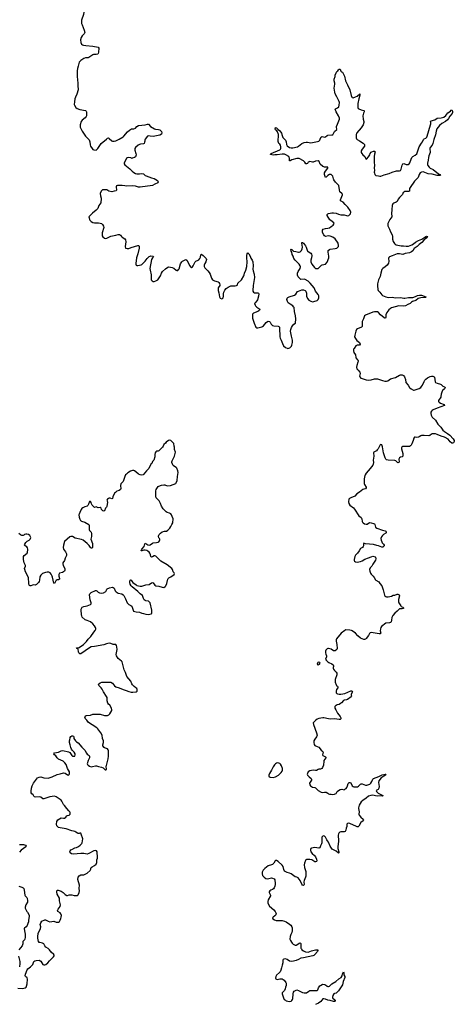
# Model space of a CAD drawing. Header units: inches. Extents: x 2294237 to 2473966, y 835830 to 1006981.
# Tile 11 of 77: x 2327874 to 2338531, y 885992 to 910126. Entities that reach past the tile are written whole.
import ezdxf

# ---------------------------------------------------------------- set-up
doc = ezdxf.new("R2010")
doc.units = ezdxf.units.IN
doc.header["$MEASUREMENT"] = 0
for name, color, linetype in [('C3828', 7, 'Continuous'), ('C3829', 7, 'Continuous'), ('C3838', 7, 'Continuous'), ('C3839', 7, 'Continuous'), ('C3920', 7, 'Continuous'), ('C3921', 7, 'Continuous'), ('C3930', 7, 'Continuous')]:
    doc.layers.add(name, color=color, linetype=linetype)

msp = doc.modelspace()

# ---------------------------------------------------------------- linework, layer by layer
at = {"layer": 'C3828', "color": 6, "elevation": 200}
for points in [[(2327830, 886384), (2327950, 886379), (2328010, 886395), (2328031, 886409), (2328044, 886436), (2328056, 886490), (2328070, 886610), (2328058, 886638), (2328021, 886670), (2328010, 886689), (2328015, 886730), (2328060, 886840), (2328078, 886862), (2328140, 886910), (2328180, 886950), (2328194, 886970), (2328210, 887015), (2328223, 887037), (2328246, 887054), (2328275, 887065), (2328350, 887070), (2328389, 887049), (2328444, 886970), (2328470, 886958), (2328490, 886960), (2328513, 886967), (2328568, 887010), (2328603, 887057), (2328701, 887159), (2328717, 887183), (2328719, 887190), (2328709, 887210), (2328647, 887270), (2328604, 887330), (2328576, 887356), (2328519, 887390), (2328490, 887425), (2328464, 887470), (2328430, 887492), (2328370, 887503), (2328353, 887510), (2328336, 887530), (2328317, 887610), (2328316, 887650), (2328330, 887730), (2328386, 887850), (2328390, 887890), (2328380, 887950), (2328390, 887991), (2328419, 888030), (2328490, 888064), (2328510, 888062), (2328570, 888030), (2328610, 888017), (2328710, 888027), (2328770, 888009), (2328810, 888002), (2328830, 888005), (2328850, 888021), (2328870, 888050), (2328885, 888095), (2328895, 888130), (2328900, 888170), (2328886, 888210), (2328865, 888230), (2328810, 888268), (2328803, 888290), (2328807, 888310), (2328816, 888324), (2328870, 888386), (2328877, 888430), (2328854, 888526), (2328847, 888590), (2328796, 888690), (2328784, 888750), (2328784, 888776), (2328794, 888786), (2328814, 888786), (2328890, 888764), (2328941, 888730), (2328990, 888685), (2329030, 888659), (2329050, 888656), (2329090, 888671), (2329150, 888675), (2329210, 888659), (2329250, 888656), (2329290, 888658), (2329309, 888671), (2329334, 888730), (2329341, 888770), (2329332, 888832), (2329338, 888910), (2329300, 889050), (2329308, 889110), (2329330, 889138), (2329370, 889168), (2329450, 889168), (2329482, 889178), (2329530, 889203), (2329601, 889270), (2329616, 889304), (2329620, 889330), (2329631, 889349), (2329650, 889363), (2329708, 889392), (2329750, 889430), (2329769, 889470), (2329768, 889530), (2329779, 889570), (2329784, 889610), (2329776, 889716), (2329773, 889733), (2329757, 889757), (2329730, 889764), (2329690, 889750), (2329573, 889687), (2329530, 889674), (2329450, 889687), (2329370, 889690), (2329190, 889671), (2329142, 889682), (2329110, 889703), (2329102, 889730), (2329110, 889750), (2329130, 889774), (2329153, 889790), (2329230, 889827), (2329270, 889839), (2329317, 889863), (2329356, 889890), (2329398, 889930), (2329408, 889952), (2329414, 890000)], [(2327870, 889908), (2327890, 889905), (2327970, 889906), (2328019, 889890), (2328031, 889869), (2328026, 889850), (2327909, 889771), (2327870, 889721)], [(2327853, 888887), (2327927, 888867), (2327956, 888850), (2327974, 888830), (2327985, 888790), (2327999, 888670), (2328009, 888650), (2328048, 888610), (2328058, 888590), (2328066, 888530), (2328062, 888498), (2328027, 888430), (2328007, 888370), (2328007, 888350), (2328046, 888270), (2328068, 888248), (2328096, 888196), (2328108, 888170), (2328108, 888150), (2328090, 888046), (2328088, 888010), (2328078, 887970), (2328056, 887924), (2328034, 887890), (2327990, 887861), (2327982, 887850), (2327989, 887790), (2328008, 887710), (2328008, 887630), (2328003, 887597), (2327990, 887570), (2327953, 887530), (2327948, 887510), (2327951, 887470), (2327935, 887425), (2327856, 887330)], [(2327844, 887170), (2327877, 887037), (2327881, 886990), (2327867, 886910)]]:
    msp.add_lwpolyline(points, dxfattribs=at)
at = {"layer": 'C3829', "color": 6, "elevation": 200}
for points in [[(2330000, 898177), (2329981, 898150), (2329950, 898087), (2329930, 898076), (2329910, 898090), (2329881, 898121), (2329870, 898150), (2329850, 898168), (2329802, 898162), (2329786, 898166), (2329770, 898178), (2329750, 898182), (2329710, 898167), (2329690, 898185), (2329655, 898230), (2329639, 898259), (2329630, 898295), (2329610, 898315), (2329590, 898318), (2329564, 898250), (2329544, 898216), (2329530, 898205), (2329470, 898187), (2329420, 898160), (2329398, 898142), (2329382, 898118), (2329353, 898050), (2329330, 898009), (2329325, 897990), (2329330, 897930), (2329350, 897881), (2329369, 897850), (2329380, 897840), (2329393, 897833), (2329469, 897809), (2329571, 897750), (2329576, 897730), (2329574, 897650), (2329579, 897630), (2329588, 897608), (2329623, 897563), (2329636, 897530), (2329635, 897455), (2329622, 897390), (2329659, 897290), (2329662, 897210), (2329660, 897190), (2329650, 897172), (2329630, 897172), (2329610, 897186), (2329579, 897239), (2329530, 897290), (2329430, 897365), (2329390, 897382), (2329236, 897416), (2329170, 897455), (2329130, 897458), (2329103, 897450), (2328970, 897339), (2328946, 897250), (2328942, 897190), (2328952, 897150), (2329000, 897080), (2329026, 897030), (2329020, 896990), (2328993, 896930), (2328973, 896870), (2328935, 896810), (2328930, 896790), (2328937, 896750), (2328980, 896670), (2328985, 896635), (2328971, 896610), (2328949, 896591), (2328924, 896576), (2328850, 896556), (2328831, 896530), (2328832, 896490), (2328850, 896430), (2328848, 896410), (2328830, 896396), (2328790, 896393), (2328770, 896383), (2328758, 896370), (2328730, 896309), (2328710, 896315), (2328681, 896461), (2328673, 896490), (2328650, 896539), (2328619, 896570), (2328590, 896583), (2328550, 896585), (2328510, 896578), (2328430, 896548), (2328390, 896512), (2328370, 896470), (2328360, 896390), (2328350, 896355), (2328333, 896327), (2328290, 896284), (2328270, 896272), (2328250, 896266), (2328210, 896272), (2328190, 896269), (2328150, 896249), (2328130, 896249), (2328118, 896258), (2328108, 896268), (2328096, 896310), (2328092, 896450), (2328021, 896590), (2327998, 896650), (2327994, 896670), (2328014, 896730), (2328013, 896750), (2327983, 896810), (2327968, 896892), (2327970, 896971), (2327984, 896990), (2328057, 897050), (2328067, 897073), (2328077, 897130), (2328078, 897150), (2328070, 897178), (2328050, 897204), (2328010, 897230), (2327996, 897250), (2327998, 897270), (2328029, 897311), (2328059, 897341), (2328110, 897370), (2328133, 897390), (2328143, 897410), (2328145, 897430), (2328142, 897450), (2328124, 897484), (2328090, 897507), (2328050, 897515), (2328026, 897515), (2327996, 897504), (2327978, 897490), (2327956, 897484), (2327930, 897486), (2327897, 897497), (2327850, 897531)], [(2330000, 894824), (2329935, 894805), (2329710, 894761), (2329630, 894751), (2329590, 894732), (2329370, 894585), (2329350, 894585), (2329327, 894607), (2329315, 894635), (2329310, 894693), (2329302, 894702), (2329279, 894710), (2329270, 894730), (2329310, 894732), (2329330, 894738), (2329441, 894810), (2329513, 894887), (2329550, 894940), (2329619, 895010), (2329690, 895110), (2329727, 895153), (2329741, 895190), (2329740, 895210), (2329734, 895230), (2329711, 895270), (2329670, 895319), (2329610, 895363), (2329530, 895398), (2329476, 895416), (2329410, 895485), (2329396, 895510), (2329393, 895530), (2329393, 895570), (2329381, 895630), (2329385, 895675), (2329397, 895710), (2329410, 895730), (2329450, 895745), (2329530, 895759), (2329570, 895779), (2329610, 895793), (2329629, 895810), (2329630, 895830), (2329599, 895910), (2329587, 896030), (2329596, 896050), (2329630, 896087), (2329730, 896137), (2329750, 896137), (2329770, 896128), (2329798, 896098), (2329835, 896075), (2329870, 896070), (2329930, 896078), (2329983, 896110), (2329997, 896130), (2330000, 896140)], [(2330000, 893537), (2329926, 893650), (2329894, 893714), (2329872, 893750), (2329816, 893810), (2329809, 893830), (2329815, 893845), (2329849, 893870), (2329890, 893884), (2329950, 893890), (2330000, 893889)], [(2330000, 892261), (2329970, 892274), (2329949, 892289), (2329913, 892330), (2329911, 892350), (2329931, 892410), (2329933, 892430), (2329930, 892450), (2329904, 892510), (2329893, 892590), (2329867, 892650), (2329790, 892747), (2329770, 892767), (2329650, 892838), (2329560, 892900), (2329518, 892958), (2329490, 892990), (2329474, 893030), (2329478, 893042), (2329490, 893061), (2329510, 893070), (2329610, 893080), (2329670, 893101), (2329690, 893103), (2329850, 893101), (2329954, 893074), (2329990, 893067), (2330000, 893068)], [(2329414, 890000), (2329419, 890050), (2329384, 890164), (2329370, 890187), (2329350, 890187), (2329330, 890180), (2329310, 890179), (2329290, 890185), (2329250, 890215), (2329230, 890224), (2329196, 890236), (2329150, 890244), (2329010, 890295), (2328870, 890317), (2328830, 890328), (2328799, 890350), (2328787, 890367), (2328780, 890410), (2328786, 890470), (2328812, 890510), (2328850, 890541), (2328890, 890559), (2328950, 890553), (2328970, 890557), (2329004, 890576), (2329030, 890611), (2329050, 890623), (2329090, 890631), (2329109, 890650), (2329114, 890670), (2329114, 890690), (2329106, 890706), (2329076, 890736), (2329034, 890794), (2328970, 890861), (2328950, 890890), (2328907, 890970), (2328890, 890992), (2328870, 891012), (2328770, 891078), (2328730, 891090), (2328670, 891089), (2328610, 891080), (2328470, 891025), (2328442, 891030), (2328390, 891072), (2328354, 891074), (2328270, 891066), (2328235, 891075), (2328222, 891090), (2328204, 891130), (2328174, 891154), (2328157, 891177), (2328153, 891213), (2328162, 891290), (2328180, 891350), (2328209, 891410), (2328310, 891540), (2328350, 891561), (2328390, 891564), (2328470, 891541), (2328570, 891537), (2328670, 891569), (2328790, 891627), (2328870, 891641), (2328950, 891665), (2328990, 891654), (2329050, 891614), (2329070, 891611), (2329090, 891621), (2329099, 891650), (2329093, 891690), (2329050, 891770), (2329011, 891870), (2328984, 891910), (2328938, 891950), (2328822, 892002), (2328796, 892030), (2328761, 892081), (2328724, 892110), (2328715, 892130), (2328730, 892154), (2328830, 892170), (2328890, 892205), (2328930, 892214), (2329070, 892183), (2329101, 892161), (2329150, 892093), (2329170, 892078), (2329190, 892071), (2329210, 892071), (2329223, 892077), (2329237, 892103), (2329237, 892130), (2329213, 892170), (2329169, 892209), (2329146, 892246), (2329127, 892290), (2329114, 892354), (2329096, 892410), (2329093, 892450), (2329098, 892462), (2329108, 892470), (2329109, 892530), (2329130, 892559), (2329150, 892571), (2329170, 892574), (2329190, 892565), (2329201, 892550), (2329201, 892510), (2329246, 892446), (2329266, 892426), (2329310, 892399), (2329395, 892295), (2329470, 892217), (2329510, 892145), (2329530, 892123), (2329574, 892093), (2329589, 892070), (2329589, 892050), (2329583, 892030), (2329550, 891967), (2329530, 891890), (2329536, 891870), (2329550, 891853), (2329590, 891825), (2329630, 891814), (2329663, 891817), (2329730, 891840), (2329758, 891838), (2329810, 891818), (2329882, 891802), (2329924, 891784), (2329970, 891741), (2329990, 891738), (2329999, 891750), (2329996, 891830), (2330000, 891848)]]:
    msp.add_lwpolyline(points, dxfattribs=at)
at = {"layer": 'C3838', "color": 6, "elevation": 200}
for points in [[(2335282, 890000), (2335286, 889950), (2335277, 889923), (2335248, 889872), (2335230, 889827), (2335210, 889820), (2335110, 889834), (2335030, 889816), (2335013, 889807), (2335003, 889790), (2335001, 889770), (2335012, 889730), (2335043, 889690), (2335103, 889643), (2335130, 889610), (2335155, 889550), (2335158, 889510), (2335150, 889490), (2335130, 889483), (2335110, 889485), (2335038, 889530), (2334990, 889542), (2334910, 889539), (2334890, 889530), (2334882, 889518), (2334856, 889450), (2334850, 889410), (2334861, 889341), (2334887, 889250), (2334889, 889130), (2334885, 889110), (2334846, 889030), (2334838, 888990), (2334846, 888930), (2334840, 888910), (2334830, 888901), (2334810, 888914), (2334790, 888938), (2334750, 889030), (2334700, 889090), (2334670, 889106), (2334630, 889117), (2334530, 889189), (2334490, 889207), (2334430, 889223), (2334370, 889258), (2334352, 889292), (2334332, 889370), (2334310, 889406), (2334210, 889494), (2334170, 889518), (2334150, 889518), (2334139, 889510), (2334108, 889452), (2334070, 889418), (2334050, 889407), (2333970, 889386), (2333882, 889318), (2333843, 889277), (2333821, 889230), (2333819, 889190), (2333831, 889150), (2333868, 889110), (2333910, 889077), (2333950, 889070), (2334049, 889089), (2334070, 889087), (2334111, 889071), (2334130, 889045), (2334140, 888950), (2334139, 888930), (2334127, 888890), (2334112, 888848), (2334095, 888825), (2334070, 888804), (2334030, 888790), (2334006, 888770), (2333995, 888750), (2333995, 888730), (2334026, 888670), (2334026, 888650), (2333970, 888550), (2333955, 888510), (2333961, 888470), (2334001, 888401), (2334105, 888310), (2334136, 888270), (2334158, 888230), (2334160, 888210), (2334153, 888187), (2334130, 888161), (2334091, 888130), (2334076, 888110), (2334078, 888090), (2334121, 888061), (2334164, 888044), (2334310, 888043), (2334364, 888030), (2334410, 888010), (2334490, 887959), (2334522, 887930), (2334548, 887890), (2334554, 887870), (2334553, 887790), (2334546, 887750), (2334521, 887699), (2334504, 887650), (2334500, 887590), (2334512, 887552), (2334535, 887515), (2334553, 887490), (2334583, 887463), (2334610, 887448), (2334630, 887442), (2334650, 887444), (2334696, 887464), (2334730, 887492), (2334750, 887502), (2334764, 887484), (2334766, 887390), (2334770, 887370), (2334781, 887350), (2334796, 887330), (2334830, 887300), (2334879, 887279), (2334950, 887272), (2335030, 887301), (2335127, 887327), (2335170, 887330), (2335187, 887327), (2335188, 887310), (2335174, 887290), (2335110, 887210), (2335088, 887192), (2335059, 887181), (2334830, 887131), (2334770, 887123), (2334714, 887090), (2334656, 887064), (2334587, 887047), (2334530, 887044), (2334490, 887053), (2334430, 887093), (2334390, 887106), (2334350, 887101), (2334333, 887087), (2334326, 887070), (2334325, 887010), (2334307, 886947), (2334297, 886883), (2334279, 886830), (2334259, 886790), (2334243, 886770), (2334170, 886703), (2334155, 886670), (2334146, 886630), (2334152, 886612), (2334170, 886604), (2334190, 886603), (2334250, 886618), (2334310, 886612), (2334361, 886581), (2334397, 886530), (2334405, 886510), (2334410, 886470), (2334407, 886450), (2334390, 886410), (2334387, 886370), (2334367, 886330), (2334325, 886290), (2334314, 886270), (2334312, 886250), (2334339, 886150), (2334361, 886110), (2334388, 886090), (2334410, 886080), (2334490, 886063), (2334530, 886070), (2334550, 886084), (2334565, 886110), (2334571, 886129), (2334576, 886250), (2334585, 886290), (2334604, 886316), (2334650, 886340), (2334670, 886343), (2334710, 886334), (2334810, 886277), (2334850, 886270), (2334890, 886270), (2334910, 886275), (2334963, 886317), (2334990, 886328), (2335110, 886334), (2335150, 886328), (2335170, 886332), (2335184, 886350), (2335204, 886396), (2335236, 886444), (2335250, 886456), (2335290, 886477), (2335310, 886482), (2335350, 886478), (2335370, 886470), (2335410, 886439), (2335430, 886429), (2335450, 886427), (2335470, 886436), (2335529, 886491), (2335622, 886550), (2335702, 886618), (2335754, 886650), (2335779, 886690), (2335790, 886738), (2335810, 886785), (2335821, 886761), (2335824, 886710), (2335845, 886670), (2335847, 886650), (2335809, 886551), (2335787, 886473), (2335726, 886374), (2335690, 886323), (2335650, 886281), (2335630, 886265), (2335590, 886254), (2335575, 886245), (2335553, 886210), (2335541, 886170), (2335546, 886150), (2335610, 886090), (2335607, 886070), (2335590, 886060), (2335570, 886058), (2335490, 886083), (2335430, 886090), (2335374, 886114), (2335330, 886126), (2335310, 886123), (2335258, 886062), (2335203, 886017), (2335130, 885984)], [(2335692, 890000), (2335693, 889990), (2335673, 889850), (2335677, 889810), (2335702, 889730), (2335696, 889704), (2335690, 889700), (2335630, 889749), (2335538, 889798), (2335516, 889816), (2335487, 889867), (2335448, 889970), (2335425, 890000)]]:
    msp.add_lwpolyline(points, dxfattribs=at)
at = {"layer": 'C3839', "color": 6, "elevation": 200}
for points in [[(2338341, 900000), (2338366, 899986), (2338419, 899939), (2338504, 899850), (2338531, 899810), (2338531, 899790), (2338523, 899770), (2338507, 899753), (2338490, 899747), (2338470, 899750), (2338430, 899779), (2338381, 899841), (2338310, 899883), (2338290, 899893), (2338210, 899914), (2338110, 899961), (2338071, 899971), (2337986, 899974), (2337971, 899969), (2337930, 899933), (2337910, 899930), (2337790, 899938), (2337726, 899934), (2337710, 899930), (2337670, 899900), (2337650, 899891), (2337610, 899887), (2337570, 899895), (2337551, 899890), (2337539, 899870), (2337526, 899810), (2337489, 899731), (2337470, 899696), (2337456, 899684), (2337430, 899668), (2337410, 899663), (2337270, 899661), (2337243, 899650), (2337237, 899630), (2337238, 899610), (2337266, 899490), (2337269, 899431), (2337249, 899411), (2337210, 899403), (2337189, 899390), (2337176, 899370), (2337174, 899350), (2337178, 899290), (2337170, 899275), (2337150, 899268), (2337130, 899280), (2337093, 899313), (2337070, 899322), (2336906, 899326), (2336870, 899335), (2336853, 899350), (2336834, 899390), (2336794, 899510), (2336770, 899658), (2336750, 899709), (2336730, 899717), (2336710, 899702), (2336662, 899610), (2336640, 899580), (2336619, 899561), (2336558, 899522), (2336550, 899510), (2336556, 899430), (2336540, 899330), (2336548, 899270), (2336541, 899230), (2336531, 899210), (2336470, 899127), (2336370, 899010), (2336346, 898974), (2336336, 898950), (2336324, 898876), (2336324, 898750), (2336330, 898730), (2336369, 898670), (2336372, 898648), (2336351, 898630), (2336310, 898622), (2336287, 898613), (2336210, 898548), (2336139, 898501), (2336090, 898451), (2335990, 898408), (2335963, 898390), (2335947, 898370), (2335933, 898310), (2335943, 898270), (2335973, 898230), (2336058, 898158), (2336083, 898130), (2336190, 897965), (2336244, 897924), (2336262, 897890), (2336270, 897830), (2336280, 897810), (2336299, 897790), (2336331, 897770), (2336370, 897758), (2336396, 897764), (2336450, 897802), (2336490, 897797), (2336550, 897774), (2336570, 897765), (2336585, 897750), (2336602, 897690), (2336630, 897664), (2336770, 897612), (2336837, 897597), (2336850, 897590), (2336862, 897570), (2336858, 897550), (2336850, 897541), (2336792, 897508), (2336770, 897487), (2336746, 897450), (2336733, 897410), (2336735, 897370), (2336750, 897326), (2336764, 897304), (2336798, 897270), (2336808, 897250), (2336808, 897230), (2336798, 897210), (2336779, 897201), (2336750, 897200), (2336670, 897230), (2336630, 897236), (2336550, 897260), (2336357, 897277), (2336310, 897295), (2336301, 897270), (2336301, 897230), (2336295, 897210), (2336276, 897190), (2336230, 897162), (2336199, 897110), (2336153, 897047), (2336110, 897001), (2336092, 896970), (2336076, 896896), (2336078, 896870), (2336087, 896850), (2336110, 896836), (2336150, 896833), (2336233, 896847), (2336270, 896863), (2336335, 896905), (2336430, 896936), (2336490, 896962), (2336530, 896973), (2336590, 896961), (2336599, 896950), (2336608, 896912), (2336599, 896881), (2336530, 896780), (2336508, 896730), (2336470, 896687), (2336454, 896650), (2336456, 896610), (2336476, 896556), (2336490, 896537), (2336542, 896490), (2336562, 896450), (2336600, 896400), (2336610, 896390), (2336683, 896350), (2336702, 896310), (2336750, 896253), (2336789, 896150), (2336822, 896022), (2336830, 896005), (2336848, 895988), (2336870, 895977), (2336910, 895980), (2336990, 895999), (2337030, 896017), (2337070, 896019), (2337130, 896042), (2337150, 896042), (2337176, 896030), (2337187, 896007), (2337163, 895917), (2337160, 895870), (2337164, 895850), (2337172, 895830), (2337217, 895757), (2337226, 895746), (2337270, 895730), (2337289, 895710), (2337288, 895692), (2337250, 895682), (2337190, 895689), (2337133, 895630), (2337070, 895580), (2337021, 895519), (2337004, 895490), (2336997, 895470), (2336991, 895409), (2336979, 895370), (2336969, 895351), (2336940, 895340), (2336850, 895331), (2336748, 895250), (2336733, 895230), (2336722, 895198), (2336716, 895150), (2336728, 895090), (2336710, 895072), (2336690, 895071), (2336490, 895105), (2336470, 895100), (2336450, 895077), (2336426, 895030), (2336370, 894959), (2336350, 894943), (2336330, 894933), (2336310, 894932), (2336230, 894963), (2336165, 895025), (2336110, 895087), (2336030, 895143), (2336010, 895153), (2335970, 895163), (2335870, 895170), (2335843, 895157), (2335754, 895090), (2335642, 894950), (2335632, 894930), (2335630, 894890), (2335650, 894810), (2335655, 894710), (2335650, 894689), (2335610, 894657), (2335590, 894652), (2335570, 894658), (2335510, 894693), (2335450, 894712), (2335430, 894712), (2335410, 894704), (2335384, 894676), (2335373, 894650), (2335370, 894610), (2335377, 894577), (2335396, 894530), (2335399, 894510), (2335376, 894450), (2335386, 894430), (2335428, 894388), (2335453, 894373), (2335530, 894341), (2335562, 894310), (2335570, 894290), (2335570, 894270), (2335562, 894250), (2335560, 894230), (2335567, 894210), (2335592, 894170), (2335637, 894130), (2335650, 894110), (2335647, 894070), (2335611, 893950), (2335610, 893890), (2335630, 893826), (2335645, 893805), (2335664, 893790), (2335677, 893770), (2335672, 893750), (2335646, 893710), (2335631, 893670), (2335630, 893650), (2335636, 893630), (2335651, 893611), (2335670, 893602), (2335710, 893592), (2335750, 893590), (2335850, 893609), (2335992, 893672), (2336010, 893676), (2336030, 893671), (2336032, 893650), (2336002, 893590), (2336000, 893570), (2336011, 893550), (2336004, 893530), (2335910, 893462), (2335890, 893453), (2335830, 893447), (2335810, 893436), (2335761, 893379), (2335739, 893361), (2335710, 893344), (2335659, 893330), (2335630, 893316), (2335619, 893310), (2335605, 893290), (2335605, 893250), (2335623, 893210), (2335670, 893128), (2335729, 893050), (2335740, 893030), (2335747, 893010), (2335747, 892990), (2335730, 892973), (2335710, 892970), (2335590, 892993), (2335490, 892985), (2335450, 892987), (2335330, 893014), (2335310, 893014), (2335210, 892995), (2335170, 892980), (2335129, 892951), (2335079, 892901), (2335073, 892887), (2335077, 892850), (2335154, 892650), (2335166, 892590), (2335153, 892550), (2335109, 892490), (2335090, 892450), (2335086, 892410), (2335097, 892357), (2335115, 892335), (2335170, 892314), (2335210, 892291), (2335264, 892224), (2335309, 892190), (2335313, 892170), (2335299, 892110), (2335305, 892090), (2335375, 892055), (2335381, 892050), (2335381, 892030), (2335335, 891970), (2335328, 891950), (2335324, 891850), (2335303, 891797), (2335283, 891770), (2335270, 891761), (2335250, 891756), (2335210, 891757), (2335190, 891751), (2335150, 891726), (2335130, 891723), (2335070, 891732), (2334987, 891713), (2334951, 891690), (2334928, 891650), (2334927, 891630), (2334934, 891610), (2334970, 891570), (2335021, 891530), (2335033, 891510), (2335030, 891484), (2334978, 891410), (2334987, 891370), (2335007, 891347), (2335056, 891316), (2335110, 891307), (2335130, 891298), (2335190, 891235), (2335270, 891192), (2335290, 891186), (2335350, 891194), (2335390, 891190), (2335428, 891170), (2335450, 891150), (2335470, 891144), (2335510, 891143), (2335550, 891135), (2335590, 891140), (2335610, 891148), (2335630, 891162), (2335660, 891210), (2335690, 891232), (2335730, 891253), (2335770, 891262), (2335830, 891252), (2335850, 891262), (2335876, 891284), (2335893, 891307), (2335913, 891347), (2335932, 891408), (2335950, 891425), (2335970, 891430), (2335990, 891419), (2336027, 891347), (2336048, 891328), (2336070, 891320), (2336119, 891321), (2336154, 891326), (2336179, 891341), (2336230, 891389), (2336250, 891397), (2336275, 891395), (2336350, 891362), (2336390, 891361), (2336456, 891390), (2336481, 891410), (2336507, 891450), (2336534, 891510), (2336550, 891530), (2336684, 891576), (2336765, 891615), (2336834, 891634), (2336854, 891634), (2336855, 891630), (2336841, 891618), (2336841, 891610), (2336740, 891540), (2336677, 891470), (2336671, 891430), (2336685, 891330), (2336680, 891290), (2336671, 891270), (2336660, 891260), (2336611, 891230), (2336620, 891210), (2336664, 891170), (2336781, 891110), (2336780, 891100), (2336770, 891096), (2336730, 891100), (2336650, 891096), (2336602, 891102), (2336530, 891118), (2336487, 891113), (2336430, 891090), (2336370, 891042), (2336289, 890990), (2336249, 890951), (2336200, 890870), (2336179, 890810), (2336178, 890790), (2336197, 890710), (2336192, 890650), (2336199, 890630), (2336236, 890576), (2336296, 890530), (2336308, 890510), (2336300, 890490), (2336236, 890444), (2336190, 890361), (2336170, 890342), (2336150, 890341), (2336130, 890348), (2335970, 890424), (2335930, 890431), (2335914, 890426), (2335898, 890410), (2335893, 890350), (2335879, 890310), (2335870, 890262), (2335851, 890230), (2335830, 890222), (2335750, 890218), (2335726, 890210), (2335702, 890190), (2335691, 890169), (2335686, 890134), (2335692, 890000)], [(2330000, 896140), (2330009, 896170), (2330021, 896179), (2330080, 896200), (2330150, 896216), (2330170, 896211), (2330188, 896188), (2330214, 896130), (2330239, 896099), (2330291, 896070), (2330377, 896050), (2330410, 896032), (2330430, 896012), (2330470, 895934), (2330508, 895830), (2330550, 895791), (2330601, 895770), (2330622, 895750), (2330654, 895650), (2330668, 895630), (2330730, 895608), (2330810, 895600), (2330870, 895577), (2330910, 895572), (2330970, 895554), (2331031, 895549), (2331068, 895552), (2331098, 895562), (2331113, 895570), (2331117, 895583), (2331118, 895650), (2331070, 895835), (2331050, 895861), (2331030, 895876), (2330970, 895882), (2330950, 895890), (2330930, 895910), (2330910, 895941), (2330895, 895990), (2330882, 896010), (2330830, 896053), (2330773, 896113), (2330630, 896226), (2330610, 896250), (2330586, 896290), (2330577, 896330), (2330576, 896364), (2330584, 896390), (2330590, 896396), (2330610, 896384), (2330622, 896362), (2330649, 896329), (2330730, 896270), (2330750, 896261), (2330830, 896243), (2330870, 896244), (2330970, 896272), (2331050, 896282), (2331110, 896325), (2331130, 896330), (2331150, 896319), (2331188, 896268), (2331212, 896252), (2331290, 896238), (2331370, 896214), (2331410, 896212), (2331441, 896230), (2331458, 896250), (2331483, 896310), (2331504, 896410), (2331514, 896430), (2331533, 896447), (2331577, 896470), (2331662, 896530), (2331669, 896550), (2331659, 896570), (2331634, 896595), (2331620, 896650), (2331604, 896670), (2331490, 896762), (2331335, 896850), (2331279, 896910), (2331210, 896975), (2331190, 896986), (2331170, 896984), (2331130, 896956), (2331110, 896950), (2331091, 896971), (2331084, 897010), (2331068, 897050), (2331050, 897072), (2331018, 897098), (2330990, 897113), (2330950, 897123), (2330919, 897121), (2330870, 897105), (2330850, 897110), (2330869, 897150), (2330923, 897210), (2330939, 897281), (2330947, 897293), (2330970, 897285), (2331015, 897255), (2331050, 897248), (2331070, 897253), (2331128, 897292), (2331150, 897301), (2331230, 897310), (2331270, 897320), (2331289, 897330), (2331302, 897350), (2331308, 897372), (2331308, 897390), (2331301, 897410), (2331288, 897428), (2331276, 897456), (2331275, 897470), (2331282, 897490), (2331293, 897507), (2331330, 897543), (2331371, 897569), (2331429, 897589), (2331470, 897592), (2331510, 897611), (2331557, 897663), (2331580, 897700), (2331601, 897750), (2331632, 897790), (2331637, 897890), (2331609, 897949), (2331597, 897990), (2331581, 898010), (2331550, 898029), (2331490, 898048), (2331463, 898063), (2331390, 898135), (2331350, 898201), (2331324, 898270), (2331291, 898331), (2331223, 898410), (2331213, 898430), (2331210, 898490), (2331214, 898574), (2331224, 898610), (2331250, 898659), (2331270, 898680), (2331290, 898692), (2331350, 898715), (2331405, 898725), (2331430, 898722), (2331490, 898704), (2331570, 898711), (2331704, 898756), (2331715, 898770), (2331732, 898828), (2331741, 898930), (2331758, 899030), (2331754, 899070), (2331730, 899134), (2331714, 899150), (2331670, 899173), (2331639, 899199), (2331619, 899230), (2331604, 899270), (2331605, 899290), (2331613, 899310), (2331669, 899430), (2331687, 899490), (2331692, 899528), (2331673, 899590), (2331669, 899650), (2331663, 899670), (2331656, 899736), (2331649, 899750), (2331584, 899810), (2331550, 899820), (2331525, 899815), (2331466, 899774), (2331450, 899749), (2331410, 899710), (2331390, 899670), (2331375, 899650), (2331290, 899557), (2331270, 899549), (2331230, 899549), (2331210, 899536), (2331197, 899510), (2331191, 899470), (2331189, 899410), (2331167, 899330), (2331151, 899310), (2331130, 899295), (2331111, 899250), (2331090, 899229), (2331037, 899123), (2330982, 899070), (2330906, 898974), (2330870, 898960), (2330828, 898968), (2330789, 898989), (2330721, 899041), (2330690, 899072), (2330670, 899080), (2330642, 899078), (2330590, 899061), (2330530, 899023), (2330490, 898990), (2330470, 898970), (2330450, 898933), (2330408, 898810), (2330351, 898749), (2330345, 898710), (2330356, 898630), (2330345, 898610), (2330310, 898590), (2330253, 898567), (2330220, 898540), (2330203, 898517), (2330160, 898430), (2330150, 898386), (2330130, 898384), (2330096, 898396), (2330070, 898396), (2330050, 898390), (2330027, 898370), (2330015, 898350), (2330016, 898330), (2330029, 898290), (2330014, 898206), (2330009, 898190), (2330000, 898177)], [(2330000, 893889), (2330110, 893885), (2330150, 893862), (2330197, 893797), (2330230, 893775), (2330311, 893751), (2330410, 893708), (2330487, 893687), (2330550, 893657), (2330610, 893643), (2330650, 893640), (2330730, 893651), (2330752, 893670), (2330752, 893710), (2330743, 893730), (2330726, 893750), (2330682, 893782), (2330642, 893822), (2330624, 893850), (2330599, 893910), (2330505, 894025), (2330470, 894122), (2330436, 894190), (2330396, 894350), (2330383, 894383), (2330370, 894401), (2330330, 894432), (2330292, 894470), (2330252, 894532), (2330241, 894570), (2330260, 894650), (2330262, 894690), (2330257, 894750), (2330250, 894790), (2330230, 894809), (2330170, 894811), (2330110, 894838), (2330070, 894844), (2330000, 894824)], [(2330000, 893068), (2330012, 893068), (2330030, 893073), (2330059, 893090), (2330088, 893112), (2330130, 893190), (2330133, 893210), (2330122, 893250), (2330081, 893321), (2330049, 893350), (2330039, 893370), (2330023, 893430), (2330023, 893490), (2330018, 893510), (2330000, 893537)], [(2330000, 891848), (2330040, 892010), (2330049, 892070), (2330052, 892210), (2330046, 892226), (2330026, 892250), (2330000, 892261)], [(2335425, 890000), (2335406, 890026), (2335370, 890090), (2335350, 890112), (2335330, 890122), (2335306, 890114), (2335286, 890090), (2335280, 890030), (2335282, 890000)]]:
    msp.add_lwpolyline(points, dxfattribs=at)
for points in [[(2335210, 894381), (2335188, 894370), (2335175, 894350), (2335171, 894330), (2335190, 894311), (2335210, 894317), (2335229, 894330), (2335239, 894350), (2335232, 894372)], [(2334190, 891907), (2334170, 891902), (2334150, 891890), (2334120, 891860), (2334088, 891810), (2334050, 891731), (2333996, 891650), (2333981, 891610), (2333980, 891590), (2333988, 891570), (2334017, 891557), (2334090, 891553), (2334150, 891569), (2334221, 891610), (2334288, 891670), (2334314, 891706), (2334322, 891730), (2334317, 891770), (2334296, 891836), (2334270, 891875), (2334250, 891893), (2334225, 891905)]]:
    msp.add_lwpolyline(points, close=True, dxfattribs=at)
at = {"layer": 'C3920', "color": 6, "elevation": 200}
for points in [[(2329404, 910000), (2329456, 909870), (2329470, 909810), (2329458, 909782), (2329406, 909734), (2329383, 909690), (2329368, 909630), (2329375, 909570), (2329394, 909530), (2329413, 909513), (2329442, 909502), (2329494, 909494), (2329670, 909478), (2329799, 909450), (2329814, 909430), (2329808, 909332), (2329801, 909299), (2329790, 909285), (2329750, 909277), (2329687, 909273), (2329670, 909267), (2329622, 909230), (2329570, 909200), (2329550, 909194), (2329490, 909190), (2329450, 909175), (2329370, 909123), (2329350, 909104), (2329336, 909084), (2329323, 909050), (2329312, 908988), (2329293, 908930), (2329283, 908870), (2329282, 908730), (2329304, 908570), (2329300, 908510), (2329306, 908410), (2329276, 908304), (2329243, 908230), (2329230, 908190), (2329216, 908110), (2329213, 908050), (2329219, 908030), (2329251, 907971), (2329287, 907947), (2329350, 907924), (2329490, 907899), (2329507, 907887), (2329512, 907870), (2329509, 907771), (2329504, 907750), (2329483, 907717), (2329410, 907664), (2329383, 907630), (2329358, 907550), (2329359, 907490), (2329407, 907390), (2329490, 907269), (2329578, 907178), (2329595, 907130), (2329600, 907060), (2329608, 907030), (2329650, 906967), (2329670, 906946), (2329690, 906934), (2329750, 906932), (2329770, 906944), (2329790, 906966), (2329870, 907089), (2330000, 907195)], [(2330000, 905954), (2329990, 905957), (2329908, 905952), (2329894, 905946), (2329874, 905926), (2329851, 905870), (2329852, 905810), (2329870, 905750), (2329871, 905730), (2329866, 905654), (2329861, 905639), (2329818, 905570), (2329790, 905501), (2329778, 905482), (2329750, 905456), (2329656, 905383), (2329578, 905302), (2329573, 905290), (2329575, 905270), (2329586, 905230), (2329597, 905210), (2329610, 905193), (2329630, 905178), (2329670, 905158), (2329710, 905149), (2329810, 905147), (2329850, 905142), (2329882, 905130), (2329901, 905110), (2329929, 905069), (2329936, 905030), (2329900, 904900), (2329898, 904830), (2329910, 904801), (2329950, 904770), (2329970, 904764), (2330000, 904768)]]:
    msp.add_lwpolyline(points, dxfattribs=at)
at = {"layer": 'C3921', "color": 6, "elevation": 200}
msp.add_lwpolyline([(2330000, 910640), (2329930, 910643), (2329850, 910675), (2329830, 910677), (2329808, 910672), (2329749, 910630), (2329665, 910555), (2329630, 910537), (2329570, 910517), (2329550, 910504), (2329494, 910446), (2329472, 910408), (2329457, 910370), (2329439, 910250), (2329391, 910111), (2329386, 910070), (2329392, 910030), (2329404, 910000)], dxfattribs=at)
at = {"layer": 'C3930', "color": 6, "elevation": 200}
for points in [[(2330000, 904768), (2330010, 904769), (2330110, 904818), (2330230, 904841), (2330290, 904862), (2330324, 904864), (2330348, 904848), (2330370, 904815), (2330390, 904795), (2330450, 904756), (2330468, 904730), (2330476, 904684), (2330463, 904563), (2330471, 904530), (2330510, 904516), (2330550, 904518), (2330610, 904542), (2330770, 904592), (2330792, 904592), (2330802, 904570), (2330802, 904530), (2330772, 904388), (2330738, 904290), (2330719, 904150), (2330719, 904130), (2330730, 904110), (2330750, 904104), (2330770, 904105), (2330850, 904114), (2330870, 904124), (2330950, 904205), (2331000, 904270), (2331050, 904318), (2331070, 904330), (2331090, 904335), (2331151, 904330), (2331157, 904310), (2331130, 904288), (2331108, 904252), (2331066, 904030), (2331070, 903990), (2331101, 903870), (2331097, 903790), (2331102, 903750), (2331124, 903724), (2331150, 903712), (2331170, 903710), (2331210, 903723), (2331230, 903730), (2331259, 903750), (2331330, 903849), (2331355, 903910), (2331379, 903950), (2331450, 904021), (2331510, 904062), (2331534, 904066), (2331616, 904056), (2331655, 904035), (2331710, 903986), (2331730, 903978), (2331750, 903982), (2331770, 903999), (2331781, 904019), (2331817, 904143), (2331830, 904170), (2331850, 904194), (2331870, 904210), (2331930, 904244), (2331950, 904245), (2331970, 904235), (2331981, 904222), (2332010, 904150), (2332044, 904090), (2332062, 904070), (2332070, 904062), (2332090, 904056), (2332110, 904065), (2332131, 904090), (2332179, 904190), (2332195, 904205), (2332250, 904230), (2332270, 904244), (2332292, 904270), (2332311, 904309), (2332319, 904361), (2332330, 904382), (2332371, 904350), (2332410, 904303), (2332446, 904270), (2332457, 904250), (2332438, 904190), (2332410, 904150), (2332396, 904110), (2332398, 904078), (2332410, 904043), (2332488, 903970), (2332519, 903930), (2332541, 903890), (2332575, 903790), (2332601, 903750), (2332650, 903722), (2332738, 903698), (2332761, 903681), (2332777, 903657), (2332784, 903630), (2332780, 903610), (2332743, 903550), (2332738, 903490), (2332756, 903430), (2332770, 903330), (2332790, 903303), (2332828, 903288), (2332850, 903289), (2332867, 903310), (2332875, 903350), (2332874, 903410), (2332882, 903450), (2332905, 903495), (2332941, 903539), (2332986, 903574), (2333050, 903602), (2333070, 903606), (2333155, 903605), (2333189, 903611), (2333210, 903622), (2333217, 903630), (2333224, 903670), (2333309, 903750), (2333368, 903850), (2333377, 903870), (2333386, 903910), (2333416, 903984), (2333443, 904077), (2333455, 904190), (2333440, 904290), (2333441, 904350), (2333450, 904391), (2333470, 904411), (2333490, 904391), (2333523, 904330), (2333541, 904281), (2333578, 904230), (2333594, 904190), (2333595, 904090), (2333590, 904010), (2333598, 903970), (2333624, 903890), (2333631, 903810), (2333601, 903610), (2333591, 903491), (2333593, 903470), (2333606, 903446), (2333630, 903431), (2333711, 903431), (2333726, 903426), (2333739, 903410), (2333733, 903350), (2333703, 903257), (2333688, 903232), (2333645, 903190), (2333633, 903170), (2333644, 903130), (2333659, 903110), (2333690, 903080), (2333741, 903050), (2333759, 903030), (2333757, 903010), (2333742, 902990), (2333711, 902970), (2333610, 902935), (2333584, 902910), (2333579, 902870), (2333586, 902810), (2333624, 902684), (2333668, 902590), (2333690, 902576), (2333710, 902572), (2333810, 902595), (2333830, 902605), (2333850, 902620), (2333919, 902701), (2333950, 902729), (2333970, 902740), (2333996, 902730), (2334013, 902710), (2334041, 902661), (2334073, 902633), (2334105, 902625), (2334210, 902615), (2334228, 902608), (2334241, 902590), (2334245, 902570), (2334249, 902350), (2334259, 902319), (2334286, 902270), (2334316, 902190), (2334345, 902130), (2334389, 902089), (2334430, 902073), (2334450, 902070), (2334470, 902075), (2334494, 902086), (2334535, 902125), (2334550, 902151), (2334566, 902210), (2334566, 902270), (2334536, 902370), (2334517, 902490), (2334519, 902530), (2334538, 902582), (2334561, 902619), (2334599, 902661), (2334635, 902690), (2334647, 902790), (2334638, 902870), (2334614, 902974), (2334602, 903070), (2334591, 903091), (2334573, 903113), (2334505, 903150), (2334458, 903190), (2334442, 903222), (2334428, 903270), (2334429, 903290), (2334436, 903304), (2334446, 903314), (2334483, 903330), (2334610, 903371), (2334644, 903396), (2334690, 903460), (2334710, 903476), (2334790, 903504), (2334810, 903506), (2334830, 903504), (2334870, 903491), (2334892, 903470), (2334904, 903424), (2334910, 903350), (2334930, 903290), (2334963, 903250), (2335010, 903223), (2335050, 903210), (2335090, 903219), (2335170, 903247), (2335196, 903270), (2335206, 903310), (2335206, 903354), (2335196, 903390), (2335128, 903470), (2335097, 903550), (2334999, 903670), (2334950, 903714), (2334870, 903759), (2334850, 903764), (2334770, 903762), (2334750, 903773), (2334702, 903822), (2334688, 903868), (2334690, 903910), (2334705, 903955), (2334755, 904030), (2334760, 904070), (2334755, 904090), (2334727, 904130), (2334628, 904230), (2334598, 904270), (2334578, 904330), (2334556, 904370), (2334544, 904430), (2334530, 904453), (2334522, 904490), (2334530, 904498), (2334550, 904490), (2334569, 904469), (2334590, 904455), (2334647, 904447), (2334710, 904425), (2334730, 904424), (2334750, 904433), (2334781, 904470), (2334804, 904510), (2334807, 904550), (2334790, 904650), (2334793, 904667), (2334810, 904668), (2334833, 904650), (2334883, 904583), (2334901, 904550), (2334935, 904455), (2334950, 904441), (2335010, 904407), (2335030, 904382), (2335036, 904344), (2335028, 904292), (2335009, 904231), (2335011, 904190), (2335035, 904135), (2335102, 904050), (2335130, 904030), (2335150, 904024), (2335175, 904025), (2335191, 904029), (2335221, 904050), (2335271, 904109), (2335290, 904117), (2335370, 904131), (2335410, 904179), (2335455, 904290), (2335457, 904330), (2335436, 904430), (2335441, 904470), (2335467, 904493), (2335490, 904503), (2335610, 904520), (2335650, 904530), (2335678, 904550), (2335690, 904570), (2335693, 904590), (2335679, 904650), (2335610, 904753), (2335550, 904795), (2335490, 904822), (2335450, 904830), (2335370, 904816), (2335350, 904825), (2335330, 904849), (2335303, 904910), (2335298, 904930), (2335298, 904970), (2335317, 904990), (2335370, 905005), (2335430, 905014), (2335472, 905028), (2335510, 905059), (2335559, 905090), (2335589, 905130), (2335579, 905150), (2335503, 905203), (2335482, 905222), (2335413, 905330), (2335413, 905350), (2335432, 905368), (2335446, 905374), (2335530, 905390), (2335570, 905393), (2335630, 905384), (2335690, 905358), (2335750, 905343), (2335830, 905342), (2335890, 905323), (2335910, 905321), (2335945, 905330), (2335970, 905350), (2335985, 905370), (2335994, 905410), (2335976, 905450), (2335922, 905530), (2335854, 905594), (2335807, 905650), (2335744, 905690), (2335739, 905710), (2335787, 905830), (2335788, 905850), (2335775, 905870), (2335728, 905910), (2335714, 905954), (2335698, 906058), (2335674, 906090), (2335620, 906140), (2335577, 906197), (2335565, 906225), (2335550, 906290), (2335538, 906310), (2335510, 906329), (2335470, 906328), (2335431, 906309), (2335390, 906264), (2335370, 906261), (2335346, 906330), (2335346, 906370), (2335370, 906416), (2335429, 906490), (2335428, 906510), (2335350, 906513), (2335330, 906517), (2335310, 906528), (2335245, 906585), (2335214, 906650), (2335190, 906663), (2335130, 906656), (2335070, 906635), (2335050, 906634), (2334990, 906647), (2334970, 906644), (2334950, 906631), (2334930, 906605), (2334910, 906591), (2334890, 906596), (2334865, 906630), (2334830, 906663), (2334730, 906721), (2334710, 906726), (2334670, 906726), (2334551, 906689), (2334510, 906667), (2334490, 906666), (2334490, 906730), (2334485, 906750), (2334470, 906770), (2334397, 906817), (2334370, 906828), (2334306, 906834), (2334190, 906810), (2334130, 906813), (2334090, 906806), (2334055, 906810), (2334025, 906825), (2334023, 906830), (2334043, 906850), (2334250, 906936), (2334271, 906949), (2334281, 906970), (2334280, 907010), (2334270, 907050), (2334253, 907073), (2334230, 907094), (2334210, 907139), (2334208, 907170), (2334221, 907270), (2334219, 907310), (2334195, 907375), (2334179, 907399), (2334147, 907430), (2334140, 907450), (2334145, 907475), (2334150, 907482), (2334170, 907477), (2334200, 907440), (2334250, 907400), (2334275, 907370), (2334290, 907343), (2334308, 907288), (2334330, 907239), (2334393, 907170), (2334408, 907130), (2334415, 907070), (2334433, 907033), (2334490, 906997), (2334530, 906985), (2334572, 906988), (2334688, 907012), (2334710, 907024), (2334790, 907090), (2334850, 907114), (2334897, 907123), (2334930, 907125), (2335010, 907105), (2335092, 907128), (2335180, 907140), (2335206, 907150), (2335230, 907170), (2335245, 907195), (2335268, 907252), (2335281, 907259), (2335290, 907263), (2335350, 907248), (2335370, 907255), (2335410, 907284), (2335430, 907292), (2335530, 907301), (2335552, 907308), (2335592, 907388), (2335648, 907432), (2335651, 907449), (2335640, 907480), (2335640, 907510), (2335670, 907566), (2335717, 907690), (2335717, 907710), (2335693, 907773), (2335637, 907870), (2335612, 907930), (2335619, 907941), (2335670, 907965), (2335697, 907990), (2335711, 908030), (2335713, 908093), (2335704, 908124), (2335653, 908233), (2335610, 908310), (2335598, 908350), (2335582, 908450), (2335599, 908550), (2335599, 908570), (2335587, 908630), (2335588, 908672), (2335606, 908734), (2335611, 908770), (2335630, 908822), (2335650, 908854), (2335678, 908870), (2335690, 908894), (2335710, 908914), (2335730, 908912), (2335750, 908862), (2335766, 908846), (2335790, 908842), (2335839, 908739), (2335865, 908625), (2335913, 908530), (2335926, 908486), (2335963, 908430), (2335970, 908410), (2336000, 908270), (2336015, 908230), (2336030, 908217), (2336050, 908213), (2336110, 908232), (2336150, 908255), (2336211, 908310), (2336218, 908290), (2336216, 908276), (2336190, 908190), (2336169, 908071), (2336162, 907970), (2336171, 907951), (2336190, 907940), (2336250, 907916), (2336310, 907899), (2336323, 907890), (2336323, 907870), (2336305, 907835), (2336289, 907770), (2336293, 907690), (2336311, 907630), (2336310, 907609), (2336292, 907552), (2336250, 907475), (2336141, 907350), (2336129, 907330), (2336127, 907310), (2336128, 907230), (2336133, 907210), (2336145, 907190), (2336210, 907155), (2336298, 907098), (2336326, 907070), (2336329, 907050), (2336325, 907030), (2336271, 906950), (2336250, 906910), (2336247, 906890), (2336250, 906867), (2336263, 906843), (2336290, 906810), (2336333, 906773), (2336346, 906750), (2336350, 906730), (2336370, 906711), (2336390, 906719), (2336430, 906766), (2336457, 906810), (2336471, 906850), (2336490, 906876), (2336510, 906890), (2336550, 906901), (2336570, 906902), (2336590, 906891), (2336573, 906827), (2336565, 906770), (2336564, 906630), (2336577, 906550), (2336563, 906497), (2336570, 906430), (2336566, 906390), (2336570, 906362), (2336585, 906330), (2336610, 906311), (2336670, 906302), (2336708, 906288), (2336729, 906289), (2336810, 906323), (2336930, 906353), (2337010, 906391), (2337110, 906421), (2337190, 906424), (2337209, 906431), (2337230, 906461), (2337250, 906559), (2337270, 906597), (2337290, 906604), (2337350, 906578), (2337370, 906575), (2337401, 906579), (2337426, 906594), (2337444, 906616), (2337473, 906707), (2337491, 906749), (2337510, 906770), (2337574, 906806), (2337610, 906842), (2337630, 906885), (2337667, 907010), (2337723, 907097), (2337749, 907130), (2337774, 907186), (2337790, 907203), (2337830, 907220), (2337856, 907250), (2337891, 907349), (2337909, 907410), (2337920, 907470), (2337952, 907570), (2337957, 907610), (2337950, 907630), (2337960, 907650), (2338054, 907670), (2338110, 907713), (2338210, 907722), (2338270, 907739), (2338320, 907780), (2338370, 907847), (2338434, 907886), (2338450, 907905), (2338470, 907914), (2338488, 907888), (2338487, 907850), (2338477, 907830), (2338417, 907763), (2338390, 907708), (2338364, 907670), (2338315, 907630), (2338221, 907579), (2338164, 907536), (2338099, 907450), (2338083, 907397), (2338072, 907308), (2338031, 907189), (2338004, 907090), (2337987, 907053), (2337940, 906990), (2337930, 906970), (2337928, 906950), (2337938, 906890), (2337936, 906870), (2337907, 906793), (2337896, 906750), (2337893, 906687), (2337876, 906610), (2337876, 906576), (2337881, 906550), (2337912, 906510), (2337941, 906490), (2338010, 906457), (2338146, 906346), (2338179, 906330), (2338193, 906310), (2338150, 906304), (2338110, 906306), (2337990, 906340), (2337890, 906347), (2337770, 906397), (2337728, 906392), (2337696, 906370), (2337671, 906330), (2337641, 906259), (2337617, 906230), (2337552, 906170), (2337445, 906010), (2337436, 905990), (2337430, 905927), (2337409, 905911), (2337330, 905914), (2337309, 905911), (2337290, 905902), (2337280, 905890), (2337259, 905841), (2337186, 905770), (2337158, 905730), (2337127, 905673), (2337105, 905655), (2337050, 905633), (2337025, 905610), (2337009, 905570), (2336995, 905470), (2336990, 905370), (2337002, 905310), (2337000, 905290), (2336952, 905230), (2336909, 905151), (2336901, 905130), (2336898, 905090), (2336902, 905070), (2336942, 904990), (2336965, 904925), (2337007, 904850), (2337015, 904810), (2337017, 904750), (2337034, 904690), (2337062, 904642), (2337083, 904623), (2337109, 904609), (2337230, 904586), (2337287, 904587), (2337350, 904576), (2337410, 904576), (2337492, 904608), (2337527, 904630), (2337576, 904670), (2337650, 904714), (2337734, 904746), (2337830, 904815), (2337850, 904821), (2337870, 904810), (2337837, 904770), (2337781, 904719), (2337735, 904665), (2337670, 904616), (2337617, 904563), (2337550, 904515), (2337510, 904459), (2337484, 904436), (2337430, 904414), (2337324, 904396), (2337270, 904372), (2337190, 904388), (2337130, 904383), (2337010, 904342), (2336942, 904310), (2336925, 904295), (2336915, 904270), (2336928, 904210), (2336919, 904161), (2336888, 904112), (2336839, 904070), (2336778, 904030), (2336756, 904004), (2336728, 903910), (2336712, 903830), (2336671, 903749), (2336649, 903650), (2336646, 903606), (2336658, 903510), (2336665, 903490), (2336706, 903446), (2336750, 903384), (2336770, 903369), (2336850, 903329), (2336910, 903319), (2337010, 903322), (2337090, 903310), (2337210, 903319), (2337290, 903300), (2337318, 903298), (2337407, 903313), (2337470, 903313), (2337510, 903319), (2337577, 903343), (2337630, 903368), (2337675, 903375), (2337730, 903370), (2337831, 903330), (2337830, 903322), (2337825, 903315), (2337710, 903310), (2337647, 903293), (2337590, 903245), (2337502, 903218), (2337479, 903201), (2337450, 903169), (2337390, 903148), (2337330, 903115), (2337290, 903108), (2337170, 903110), (2336990, 903065), (2336963, 903050), (2336924, 903016), (2336874, 902950), (2336853, 902890), (2336853, 902827), (2336841, 902810), (2336830, 902808), (2336810, 902816), (2336719, 902890), (2336670, 902952), (2336650, 902963), (2336627, 902967), (2336570, 902969), (2336530, 902960), (2336350, 902887), (2336330, 902865), (2336304, 902796), (2336269, 902730), (2336275, 902645), (2336273, 902607), (2336254, 902586), (2336158, 902550), (2336132, 902530), (2336114, 902490), (2336089, 902390), (2336087, 902350), (2336104, 902310), (2336142, 902262), (2336209, 902210), (2336221, 902170), (2336208, 902152), (2336150, 902148), (2336118, 902130), (2336073, 902070), (2336063, 902050), (2336055, 902010), (2336069, 901970), (2336110, 901910), (2336114, 901850), (2336119, 901838), (2336161, 901790), (2336171, 901770), (2336173, 901750), (2336168, 901730), (2336138, 901650), (2336135, 901610), (2336144, 901570), (2336170, 901534), (2336211, 901490), (2336221, 901470), (2336224, 901450), (2336210, 901390), (2336215, 901370), (2336242, 901342), (2336269, 901329), (2336370, 901301), (2336430, 901293), (2336490, 901300), (2336570, 901322), (2336650, 901326), (2336770, 901281), (2336830, 901266), (2336870, 901264), (2336902, 901278), (2336970, 901327), (2337090, 901353), (2337190, 901416), (2337210, 901422), (2337250, 901420), (2337285, 901405), (2337312, 901370), (2337338, 901310), (2337346, 901230), (2337396, 901170), (2337432, 901112), (2337470, 901078), (2337527, 901047), (2337550, 901042), (2337671, 901089), (2337710, 901114), (2337730, 901134), (2337750, 901164), (2337790, 901257), (2337810, 901293), (2337830, 901315), (2337871, 901349), (2337938, 901382), (2337970, 901390), (2338002, 901390), (2338034, 901374), (2338042, 901362), (2338056, 901310), (2338061, 901250), (2338073, 901233), (2338110, 901216), (2338190, 901195), (2338210, 901183), (2338250, 901142), (2338290, 901128), (2338310, 901110), (2338300, 901090), (2338282, 901070), (2338243, 901037), (2338221, 900999), (2338205, 900950), (2338204, 900890), (2338198, 900870), (2338147, 900790), (2338145, 900770), (2338161, 900750), (2338191, 900730), (2338280, 900690), (2338288, 900670), (2338110, 900608), (2338014, 900566), (2337991, 900550), (2337968, 900530), (2337953, 900507), (2337953, 900470), (2337963, 900430), (2337990, 900380), (2338072, 900310), (2338129, 900210), (2338198, 900138), (2338250, 900066), (2338290, 900030), (2338341, 900000)], [(2330000, 907195), (2330030, 907220), (2330050, 907227), (2330070, 907218), (2330130, 907156), (2330150, 907146), (2330190, 907147), (2330230, 907159), (2330310, 907194), (2330410, 907254), (2330430, 907270), (2330520, 907380), (2330570, 907422), (2330613, 907447), (2330670, 907455), (2330710, 907469), (2330750, 907509), (2330790, 907529), (2330950, 907548), (2331010, 907565), (2331030, 907562), (2331083, 907510), (2331176, 907450), (2331202, 907442), (2331276, 907436), (2331310, 907423), (2331350, 907385), (2331362, 907350), (2331350, 907320), (2331310, 907298), (2331270, 907286), (2331150, 907267), (2331070, 907270), (2331030, 907277), (2331008, 907272), (2330950, 907201), (2330942, 907170), (2330944, 907150), (2330938, 907122), (2330925, 907090), (2330910, 907080), (2330837, 907077), (2330810, 907070), (2330780, 907050), (2330713, 906990), (2330699, 906970), (2330694, 906950), (2330697, 906930), (2330724, 906844), (2330729, 906810), (2330725, 906790), (2330712, 906768), (2330690, 906751), (2330636, 906730), (2330630, 906724), (2330597, 906737), (2330550, 906748), (2330510, 906744), (2330494, 906730), (2330437, 906610), (2330437, 906590), (2330450, 906567), (2330577, 906470), (2330630, 906410), (2330670, 906378), (2330710, 906360), (2330750, 906350), (2330812, 906348), (2330870, 906355), (2330908, 906348), (2330950, 906310), (2330976, 906296), (2331037, 906277), (2331106, 906246), (2331171, 906230), (2331216, 906210), (2331250, 906185), (2331261, 906170), (2331267, 906150), (2331259, 906130), (2331190, 906098), (2331130, 906060), (2330830, 906021), (2330790, 906022), (2330710, 906047), (2330650, 906055), (2330488, 906048), (2330450, 906051), (2330390, 906066), (2330270, 906062), (2330250, 906050), (2330240, 906030), (2330246, 905950), (2330237, 905930), (2330190, 905923), (2330130, 905907), (2330060, 905920), (2330010, 905952), (2330000, 905954)]]:
    msp.add_lwpolyline(points, dxfattribs=at)

doc.saveas('drawing.dxf')
